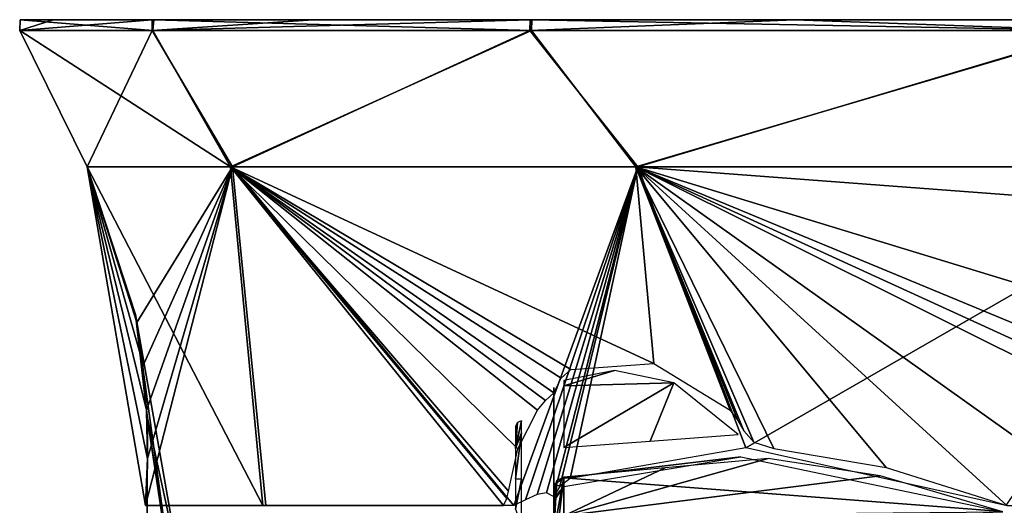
# Model space of a CAD drawing. Header units: millimetres. Extents: x -83 to 83, y -7 to 316.
# Tile 3 of 96: x -79 to -35, y 37 to 59. Entities that reach past the tile are written whole.
import ezdxf

# ---------------------------------------------------------------- set-up
doc = ezdxf.new("R2010")
doc.units = ezdxf.units.MM
doc.header["$LTSCALE"] = 81.481481
for name, color, linetype in [('165', 7, 'CONTINUOUS'), ('27', 7, 'CONTINUOUS'), ('28', 7, 'CONTINUOUS'), ('29', 7, 'CONTINUOUS'), ('30', 7, 'CONTINUOUS'), ('31', 7, 'CONTINUOUS'), ('32', 7, 'CONTINUOUS'), ('44', 7, 'CONTINUOUS'), ('65', 7, 'CONTINUOUS'), ('69', 7, 'CONTINUOUS'), ('73', 7, 'CONTINUOUS'), ('77', 7, 'CONTINUOUS')]:
    doc.layers.add(name, color=color, linetype=linetype)

msp = doc.modelspace()

# ---------------------------------------------------------------- linework, layer by layer
at = {"layer": '165', "color": 7, "linetype": 'CONTINUOUS'}
for points in [[(-56.654, 40.714, 51.97), (-56.749, 39.53, 53.927), (-56.481, 40.789, 51.97), (-56.654, 40.714, 51.97)], [(-56.481, 40.789, 51.97), (-56.749, 39.53, 53.927), (-56.481, 40.244, 53.569), (-56.481, 40.789, 51.97)], [(-56.749, 40.552, 51.97), (-56.749, 39.53, 53.927), (-56.654, 40.714, 51.97), (-56.749, 40.552, 51.97)], [(-56.749, 39.53, 53.927), (-56.749, 38.148, 54.354), (-56.481, 40.244, 53.569), (-56.749, 39.53, 53.927)], [(-56.481, 40.244, 53.569), (-56.749, 38.148, 54.354), (-56.481, 38.146, 54.59), (-56.481, 40.244, 53.569)], [(-56.749, 38.148, 54.354), (-56.749, 36.775, 53.905), (-56.481, 38.146, 54.59), (-56.749, 38.148, 54.354)], [(-56.481, 38.146, 54.59), (-56.749, 36.775, 53.905), (-56.481, 36.069, 53.538), (-56.481, 38.146, 54.59)]]:
    msp.add_3dface(points, dxfattribs=at)
at = {"layer": '27', "color": 7, "linetype": 'CONTINUOUS'}
for points in [[(-76.22, 52.343, -0.179), (-76.219, 52.343, -0.358), (-73.985, 45.435, -0.174), (-76.22, 52.343, -0.179)], [(-76.22, 52.343), (-76.22, 52.343, -0.179), (-74.016, 45.617), (-76.22, 52.343)], [(-74.016, 45.617), (-76.22, 52.343, -0.179), (-73.985, 45.435, -0.174), (-74.016, 45.617)], [(-69.706, 52.343, 30.831), (-76.22, 52.343), (-68.231, 36.935, 28.686), (-69.706, 52.343, 30.831)], [(-68.231, 36.935, 28.686), (-76.22, 52.343), (-73.566, 36.935, 8.15), (-68.231, 36.935, 28.686)], [(-73.566, 36.935, 8.15), (-76.22, 52.343), (-73.476, 39.07, 6.166), (-73.566, 36.935, 8.15)], [(-73.476, 39.07, 6.166), (-76.22, 52.343), (-73.522, 41.276, 4.105), (-73.476, 39.07, 6.166)], [(-73.522, 41.276, 4.105), (-76.22, 52.343), (-73.703, 43.456, 2.053), (-73.522, 41.276, 4.105)], [(-73.703, 43.456, 2.053), (-76.22, 52.343), (-74.016, 45.617), (-73.703, 43.456, 2.053)], [(-76.219, 52.343, -0.358), (-69.609, 52.343, -31.05), (-73.954, 45.253, -0.348), (-76.219, 52.343, -0.358)], [(-73.985, 45.435, -0.174), (-76.219, 52.343, -0.358), (-73.954, 45.253, -0.348), (-73.985, 45.435, -0.174)], [(-73.954, 45.253, -0.348), (-69.609, 52.343, -31.05), (-73.683, 43.271, -2.228), (-73.954, 45.253, -0.348)], [(-73.683, 43.271, -2.228), (-69.609, 52.343, -31.05), (-73.522, 41.276, -4.105), (-73.683, 43.271, -2.228)], [(-73.476, 39.071, -6.166), (-69.609, 52.343, -31.05), (-73.566, 36.935, -8.15), (-73.476, 39.071, -6.166)], [(-73.566, 36.935, -8.15), (-69.609, 52.343, -31.05), (-68.091, 36.935, -29.019), (-73.566, 36.935, -8.15)], [(-73.522, 41.276, -4.105), (-69.609, 52.343, -31.05), (-73.476, 39.071, -6.166), (-73.522, 41.276, -4.105)], [(-51.277, 52.343, 56.393), (-69.706, 52.343, 30.831), (-50.459, 43.399, 53.755), (-51.277, 52.343, 56.393)], [(-50.459, 43.399, 53.755), (-69.706, 52.343, 30.831), (-54.238, 43.128, 49.907), (-50.459, 43.399, 53.755)], [(-54.238, 43.128, 49.907), (-69.706, 52.343, 30.831), (-54.679, 42.725, 49.383), (-54.238, 43.128, 49.907)], [(-54.679, 42.725, 49.383), (-69.706, 52.343, 30.831), (-55.001, 42.069, 48.98), (-54.679, 42.725, 49.383)], [(-55.001, 42.069, 48.98), (-69.706, 52.343, 30.831), (-55.385, 41.709, 48.532), (-55.001, 42.069, 48.98)], [(-55.385, 41.709, 48.532), (-69.706, 52.343, 30.831), (-55.747, 41.276, 48.11), (-55.385, 41.709, 48.532)], [(-55.747, 41.276, 48.11), (-69.706, 52.343, 30.831), (-56.646, 39.513, 47.146), (-55.747, 41.276, 48.11)], [(-56.646, 39.513, 47.146), (-69.706, 52.343, 30.831), (-57.063, 37.598, 46.971), (-56.646, 39.513, 47.146)], [(-57.063, 37.598, 46.971), (-69.706, 52.343, 30.831), (-57.136, 37.264, 46.964), (-57.063, 37.598, 46.971)], [(-57.136, 37.264, 46.964), (-69.706, 52.343, 30.831), (-57.289, 36.935, 46.865), (-57.136, 37.264, 46.964)], [(-57.289, 36.935, 46.865), (-69.706, 52.343, 30.831), (-68.231, 36.935, 28.686), (-57.289, 36.935, 46.865)], [(-69.609, 52.343, -31.05), (-51.189, 52.343, -56.473), (-56.829, 36.935, -47.422), (-69.609, 52.343, -31.05)], [(-68.091, 36.935, -29.019), (-69.609, 52.343, -31.05), (-56.829, 36.935, -47.422), (-68.091, 36.935, -29.019)], [(-56.829, 36.935, -47.422), (-51.189, 52.343, -56.473), (-56.301, 37.201, -47.978), (-56.829, 36.935, -47.422)], [(-56.301, 37.201, -47.978), (-51.189, 52.343, -56.473), (-55.768, 37.441, -48.538), (-56.301, 37.201, -47.978)], [(-55.768, 37.441, -48.538), (-51.189, 52.343, -56.473), (-55.338, 37.513, -49.011), (-55.768, 37.441, -48.538)], [(-55.338, 37.513, -49.011), (-51.189, 52.343, -56.473), (-55.022, 37.354, -49.403), (-55.338, 37.513, -49.011)], [(-55.022, 37.354, -49.403), (-51.189, 52.343, -56.473), (-54.741, 37.811, -49.612), (-55.022, 37.354, -49.403)], [(-51.189, 52.343, -56.473), (-54.271, 38.175, -50.055), (-54.741, 37.811, -49.612), (-51.189, 52.343, -56.473)], [(-46.276, 39.569, -57.354), (-54.271, 38.175, -50.055), (-51.189, 52.343, -56.473), (-46.276, 39.569, -57.354)], [(-24.084, 52.343, 72.315), (-51.277, 52.343, 56.393), (-24.065, 50.288, 71.37), (-24.084, 52.343, 72.315)], [(-24.065, 50.288, 71.37), (-51.277, 52.343, 56.393), (-23.972, 43.993, 69.782), (-24.065, 50.288, 71.37)], [(-23.972, 43.993, 69.782), (-51.277, 52.343, 56.393), (-24.585, 41.276, 69.411), (-23.972, 43.993, 69.782)], [(-24.585, 41.276, 69.411), (-51.277, 52.343, 56.393), (-24.699, 40.172, 69.397), (-24.585, 41.276, 69.411)], [(-24.699, 40.172, 69.397), (-51.277, 52.343, 56.393), (-24.737, 39.093, 69.459), (-24.699, 40.172, 69.397)], [(-24.737, 39.093, 69.459), (-51.277, 52.343, 56.393), (-29.659, 36.935, 67.814), (-24.737, 39.093, 69.459)], [(-29.659, 36.935, 67.814), (-51.277, 52.343, 56.393), (-34.421, 36.935, 65.526), (-29.659, 36.935, 67.814)], [(-34.421, 36.935, 65.526), (-51.277, 52.343, 56.393), (-39.912, 38.672, 62.044), (-34.421, 36.935, 65.526)], [(-39.912, 38.672, 62.044), (-51.277, 52.343, 56.393), (-45.012, 39.526, 58.355), (-39.912, 38.672, 62.044)], [(-45.012, 39.526, 58.355), (-51.277, 52.343, 56.393), (-45.915, 39.815, 57.623), (-45.012, 39.526, 58.355)], [(-45.915, 39.815, 57.623), (-51.277, 52.343, 56.393), (-46.373, 40.33, 57.224), (-45.915, 39.815, 57.623)], [(-46.373, 40.33, 57.224), (-51.277, 52.343, 56.393), (-46.638, 40.806, 56.99), (-46.373, 40.33, 57.224)], [(-46.638, 40.806, 56.99), (-51.277, 52.343, 56.393), (-46.986, 41.276, 56.698), (-46.638, 40.806, 56.99)], [(-46.986, 41.276, 56.698), (-51.277, 52.343, 56.393), (-50.459, 43.399, 53.755), (-46.986, 41.276, 56.698)], [(-24.084, 52.343, -72.315), (-46.276, 39.569, -57.354), (-51.189, 52.343, -56.473), (-24.084, 52.343, -72.315)], [(-34.474, 36.935, -65.498), (-46.276, 39.569, -57.354), (-24.084, 52.343, -72.315), (-34.474, 36.935, -65.498)]]:
    msp.add_3dface(points, dxfattribs=at)
at = {"layer": '28', "color": 7, "linetype": 'CONTINUOUS'}
for points in [[(-54.552, 38.198, -58.113), (-54.552, 34.555, -64.809), (-55, 34.523, -64.118), (-54.552, 38.198, -58.113)], [(-54.552, 37.807, -50.501), (-54.552, 38.198, -58.113), (-55, 37.887, -57.091), (-54.552, 37.807, -50.501)], [(-55, 37.887, -57.091), (-54.552, 38.198, -58.113), (-55, 34.523, -64.118), (-55, 37.887, -57.091)], [(-54.949, 37.241, -49.775), (-54.552, 37.807, -50.501), (-55, 37.887, -57.091), (-54.949, 37.241, -49.775)], [(-54.997, 36.965, -49.558), (-54.949, 37.241, -49.775), (-55, 37.887, -57.091), (-54.997, 36.965, -49.558)], [(-55, 36.82, -49.359), (-54.997, 36.965, -49.558), (-55, 37.887, -57.091), (-55, 36.82, -49.359)], [(-54.796, 37.544, -50.047), (-54.552, 37.807, -50.501), (-54.949, 37.241, -49.775), (-54.796, 37.544, -50.047)]]:
    msp.add_3dface(points, dxfattribs=at)
at = {"layer": '29', "color": 7, "linetype": 'CONTINUOUS'}
for points in [[(-55, 42.302, 51.112), (-55, 40.652, 48.556), (-55, 41.812, 54.102), (-55, 42.302, 51.112)], [(-55, 41.812, 54.102), (-55, 40.652, 48.556), (-55, 40.186, 48.261), (-55, 41.812, 54.102)], [(-55, 39.433, 55.998), (-55, 41.812, 54.102), (-55, 39.686, 48.03), (-55, 39.433, 55.998)], [(-55, 39.686, 48.03), (-55, 41.812, 54.102), (-55, 40.186, 48.261), (-55, 39.686, 48.03)], [(-55, 38.664, 47.777), (-55, 39.433, 55.998), (-55, 39.686, 48.03), (-55, 38.664, 47.777)], [(-55, 38.34, 56.695), (-55, 39.433, 55.998), (-55, 38.664, 47.777), (-55, 38.34, 56.695)], [(-55, 37.612, 47.785), (-55, 38.34, 56.695), (-55, 38.664, 47.777), (-55, 37.612, 47.785)], [(-55, 37.747, 57.847), (-55, 38.34, 56.695), (-55, 37.612, 47.785), (-55, 37.747, 57.847)], [(-55, 35.739, 62.568), (-55, 37.747, 57.847), (-55, 36.327, 47.615), (-55, 35.739, 62.568)], [(-55, 36.327, 47.615), (-55, 37.747, 57.847), (-55, 37.612, 47.785), (-55, 36.327, 47.615)]]:
    msp.add_3dface(points, dxfattribs=at)
at = {"layer": '30', "color": 7, "linetype": 'CONTINUOUS'}
msp.add_3dface([(-55, 36.82, -49.359), (-55, 37.887, -57.091), (-55, 34.523, -64.118), (-55, 36.82, -49.359)], dxfattribs=at)
at = {"layer": '31', "color": 7, "linetype": 'CONTINUOUS'}
for points in [[(-79.279, 58.54), (-73.235, 58.54, 30.362), (-79.255, 59.025, 0.118), (-79.279, 58.54)], [(-73.254, 58.54, -30.316), (-79.279, 58.54), (-73.256, 59.025, -30.248), (-73.254, 58.54, -30.316)], [(-73.256, 59.025, -30.248), (-79.279, 58.54), (-77.753, 59.025, -15.361), (-73.256, 59.025, -30.248)], [(-77.753, 59.025, -15.361), (-79.279, 58.54), (-79.255, 59.025, 0.118), (-77.753, 59.025, -15.361)], [(-79.255, 59.025, 0.118), (-73.235, 58.54, 30.362), (-73.189, 59.025, 30.411), (-79.255, 59.025, 0.118)], [(-65.939, 59.025, -43.971), (-73.254, 58.54, -30.316), (-73.256, 59.025, -30.248), (-65.939, 59.025, -43.971)], [(-56.094, 58.54, -56.023), (-73.254, 58.54, -30.316), (-56.084, 59.025, -56), (-56.094, 58.54, -56.023)], [(-56.084, 59.025, -56), (-73.254, 58.54, -30.316), (-65.939, 59.025, -43.971), (-56.084, 59.025, -56)], [(-73.235, 58.54, 30.362), (-56.023, 58.54, 56.094), (-73.189, 59.025, 30.411), (-73.235, 58.54, 30.362)], [(-73.189, 59.025, 30.411), (-56.023, 58.54, 56.094), (-56, 59.025, 56.084), (-73.189, 59.025, 30.411)], [(-30.408, 58.54, -73.216), (-56.094, 58.54, -56.023), (-44.069, 59.025, -65.874), (-30.408, 58.54, -73.216)], [(-44.069, 59.025, -65.874), (-56.094, 58.54, -56.023), (-56.084, 59.025, -56), (-44.069, 59.025, -65.874)], [(-56.023, 58.54, 56.094), (-30.27, 58.54, 73.273), (-56, 59.025, 56.084), (-56.023, 58.54, 56.094)], [(-56, 59.025, 56.084), (-30.27, 58.54, 73.273), (-30.303, 59.025, 73.234), (-56, 59.025, 56.084)], [(-30.357, 59.025, -73.211), (-30.408, 58.54, -73.216), (-44.069, 59.025, -65.874), (-30.357, 59.025, -73.211)]]:
    msp.add_3dface(points, dxfattribs=at)
at = {"layer": '32', "color": 7, "linetype": 'CONTINUOUS'}
for points in [[(-76.22, 52.343), (-69.706, 52.343, 30.831), (-79.279, 58.54), (-76.22, 52.343)], [(-76.22, 52.343), (-79.279, 58.54), (-73.254, 58.54, -30.316), (-76.22, 52.343)], [(-69.706, 52.343, 30.831), (-73.235, 58.54, 30.362), (-79.279, 58.54), (-69.706, 52.343, 30.831)], [(-76.219, 52.343, -0.358), (-76.22, 52.343, -0.179), (-73.254, 58.54, -30.316), (-76.219, 52.343, -0.358)], [(-76.22, 52.343, -0.179), (-76.22, 52.343), (-73.254, 58.54, -30.316), (-76.22, 52.343, -0.179)], [(-69.609, 52.343, -31.05), (-76.219, 52.343, -0.358), (-73.254, 58.54, -30.316), (-69.609, 52.343, -31.05)], [(-69.609, 52.343, -31.05), (-73.254, 58.54, -30.316), (-56.094, 58.54, -56.023), (-69.609, 52.343, -31.05)], [(-69.706, 52.343, 30.831), (-56.023, 58.54, 56.094), (-73.235, 58.54, 30.362), (-69.706, 52.343, 30.831)], [(-69.706, 52.343, 30.831), (-51.277, 52.343, 56.393), (-56.023, 58.54, 56.094), (-69.706, 52.343, 30.831)], [(-51.189, 52.343, -56.473), (-69.609, 52.343, -31.05), (-56.094, 58.54, -56.023), (-51.189, 52.343, -56.473)], [(-51.189, 52.343, -56.473), (-56.094, 58.54, -56.023), (-30.408, 58.54, -73.216), (-51.189, 52.343, -56.473)], [(-51.277, 52.343, 56.393), (-30.27, 58.54, 73.273), (-56.023, 58.54, 56.094), (-51.277, 52.343, 56.393)], [(-51.277, 52.343, 56.393), (-24.084, 52.343, 72.315), (-30.27, 58.54, 73.273), (-51.277, 52.343, 56.393)], [(-24.084, 52.343, -72.315), (-51.189, 52.343, -56.473), (-30.408, 58.54, -73.216), (-24.084, 52.343, -72.315)]]:
    msp.add_3dface(points, dxfattribs=at)
at = {"layer": '44', "color": 7, "linetype": 'CONTINUOUS'}
for points in [[(-49.943, 38.654, 58.292), (-54.552, 36.465, 62.36), (-45.265, 39.078, 58.63), (-49.943, 38.654, 58.292)], [(-45.265, 39.078, 58.63), (-54.552, 36.465, 62.36), (-40.172, 38.291, 62.202), (-45.265, 39.078, 58.63)], [(-54.552, 38.233, 57.952), (-54.552, 36.465, 62.36), (-49.943, 38.654, 58.292), (-54.552, 38.233, 57.952)], [(-40.172, 38.291, 62.202), (-54.552, 36.465, 62.36), (-34.598, 36.647, 65.634), (-40.172, 38.291, 62.202)]]:
    msp.add_3dface(points, dxfattribs=at)
at = {"layer": '65', "color": 7, "linetype": 'CONTINUOUS'}
for points in [[(-74.016, 45.617), (-73.471, 40.904, -3.718), (-71.982, 34.077, 0), (-74.016, 45.617)], [(-73.468, 40.854, 3.758), (-74.016, 45.617), (-72.152, 32.101, 5.024), (-73.468, 40.854, 3.758)], [(-72.152, 32.101, 5.024), (-74.016, 45.617), (-71.982, 34.077, 0), (-72.152, 32.101, 5.024)], [(-73.471, 40.904, -3.718), (-73.492, 36.255, -7.346), (-72.146, 32.166, -4.938), (-73.471, 40.904, -3.718)], [(-73.492, 36.255, 7.346), (-73.468, 40.854, 3.758), (-72.152, 32.101, 5.024), (-73.492, 36.255, 7.346)], [(-71.982, 34.077, 0), (-73.471, 40.904, -3.718), (-72.146, 32.166, -4.938), (-71.982, 34.077, 0)]]:
    msp.add_3dface(points, dxfattribs=at)
at = {"layer": '69', "color": 7, "linetype": 'CONTINUOUS'}
for points in [[(-55, 35.739, 62.568), (-54.552, 36.465, 62.36), (-54.552, 38.233, 57.952), (-55, 35.739, 62.568)], [(-55, 35.739, 62.568), (-54.552, 38.233, 57.952), (-54.867, 38.079, 57.919), (-55, 35.739, 62.568)], [(-55, 37.747, 57.847), (-55, 35.739, 62.568), (-54.867, 38.079, 57.919), (-55, 37.747, 57.847)]]:
    msp.add_3dface(points, dxfattribs=at)
at = {"layer": '73', "color": 7, "linetype": 'CONTINUOUS'}
for points in [[(-54.552, 38.198, -58.113), (-54.552, 37.807, -50.501), (-46.51, 39.159, -57.625), (-54.552, 38.198, -58.113)], [(-34.633, 36.675, -65.596), (-54.552, 38.198, -58.113), (-46.51, 39.159, -57.625), (-34.633, 36.675, -65.596)], [(-54.552, 34.555, -64.809), (-54.552, 38.198, -58.113), (-34.633, 36.675, -65.596), (-54.552, 34.555, -64.809)]]:
    msp.add_3dface(points, dxfattribs=at)
at = {"layer": '77', "color": 7, "linetype": 'CONTINUOUS'}
for points in [[(-52.249, 43.085, 52.63), (-54.552, 42.622, 50.409), (-54.552, 42.387, 54.085), (-52.249, 43.085, 52.63)], [(-49.546, 42.519, 54.9), (-52.249, 43.085, 52.63), (-54.552, 42.387, 54.085), (-49.546, 42.519, 54.9)], [(-50.627, 39.87, 56.811), (-49.546, 42.519, 54.9), (-54.552, 39.582, 56.472), (-50.627, 39.87, 56.811)], [(-54.552, 39.582, 56.472), (-49.546, 42.519, 54.9), (-54.552, 42.387, 54.085), (-54.552, 39.582, 56.472)], [(-46.635, 40.169, 57.148), (-49.546, 42.519, 54.9), (-50.627, 39.87, 56.811), (-46.635, 40.169, 57.148)]]:
    msp.add_3dface(points, dxfattribs=at)

doc.saveas('drawing.dxf')
